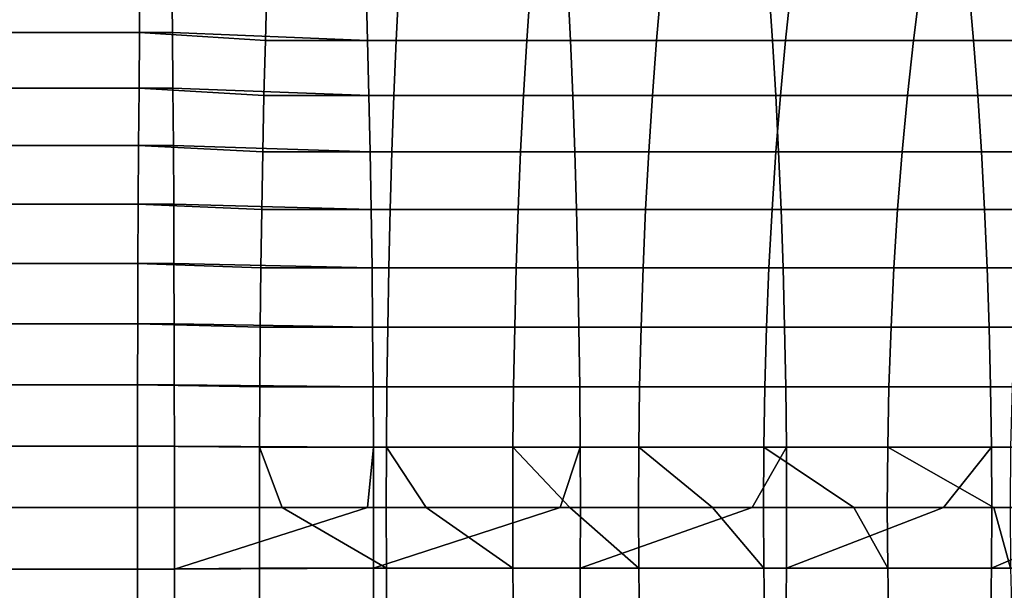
# Model space of a CAD drawing. Header units: metres. Extents: x -244 to 24, y -123 to 0.
# Tile 99 of 146: x -50.67 to -39.51, y -29.94 to -23.47. Entities that reach past the tile are written whole.
import ezdxf

# ---------------------------------------------------------------- set-up
doc = ezdxf.new("R2010")
doc.units = ezdxf.units.M
doc.layers.add('solid_10_231_103_000', color=7, linetype='CONTINUOUS')

msp = doc.modelspace()

# ---------------------------------------------------------------- linework, layer by layer
at = {"layer": 'solid_10_231_103_000'}
for points in [[(-135.187149, -23.614521, 201.526886), (-135.181381, -23.000425, 201.857971), (-49.30875, -23, 200.359283), (-49.314533, -23.61441, 200.028046)], [(-134.812851, -23.614521, 222.970932), (-48.940228, -23.61441, 221.471954), (-48.946011, -23, 221.140717), (-134.818619, -23.000425, 222.639862)], [(-49.30875, -23, 200.359283), (-47.870728, -23.099205, 200.251312), (-47.887943, -23.705347, 199.931946), (-49.314533, -23.61441, 200.028046)], [(-48.946011, -23, 221.140717), (-48.940228, -23.61441, 221.471954), (-46.728447, -23.705347, 221.438263), (-46.745663, -23.099205, 221.118912)], [(-47.887943, -23.705347, 199.931946), (-47.870728, -23.099205, 200.251312), (-46.374844, -23.099205, 200.142181), (-46.40416, -23.705347, 199.8237)], [(-46.745663, -23.099205, 221.118912), (-46.728447, -23.705347, 221.438263), (-44.430077, -23.705347, 221.270599), (-44.459393, -23.099205, 220.952118)], [(-46.40416, -23.705347, 199.8237), (-46.374844, -23.099205, 200.142181), (-44.884178, -23.099205, 199.97641), (-44.925549, -23.705347, 199.659271)], [(-44.925549, -23.705347, 199.659271), (-44.884178, -23.099205, 199.97641), (-43.400867, -23.099205, 199.754242), (-43.454231, -23.705347, 199.438889)], [(-44.459393, -23.099205, 220.952118), (-44.430077, -23.705347, 221.270599), (-42.139721, -23.705347, 221.0159), (-42.181091, -23.099205, 220.698761)], [(-43.454231, -23.705347, 199.438889), (-43.400867, -23.099205, 199.754242), (-41.927048, -23.099205, 199.475998), (-41.992329, -23.705347, 199.162903)], [(-42.181091, -23.099205, 220.698761), (-42.139721, -23.705347, 221.0159), (-39.860668, -23.705347, 220.674545), (-39.914032, -23.099205, 220.359207)], [(-41.992329, -23.705347, 199.162903), (-41.927048, -23.099205, 199.475998), (-40.464836, -23.099205, 199.142059), (-40.541943, -23.705347, 198.831665)], [(-40.541943, -23.705347, 198.831665), (-40.464836, -23.099205, 199.142059), (-39.016338, -23.099205, 198.752945), (-39.105156, -23.705347, 198.445694)], [(-39.914032, -23.099205, 220.359207), (-39.860668, -23.705347, 220.674545), (-37.596195, -23.705347, 220.247025), (-37.661476, -23.099205, 219.933929)], [(-135.192291, -24.246586, 201.232208), (-135.187149, -23.614521, 201.526886), (-49.314533, -23.61441, 200.028046), (-49.319679, -24.247044, 199.733078)], [(-134.812851, -23.614521, 222.970932), (-134.807709, -24.246586, 223.265625), (-48.935078, -24.247044, 221.766922), (-48.940228, -23.61441, 221.471954)], [(-49.314533, -23.61441, 200.028046), (-47.887943, -23.705347, 199.931946), (-47.903271, -24.328758, 199.647644), (-49.319679, -24.247044, 199.733078)], [(-48.940228, -23.61441, 221.471954), (-48.935078, -24.247044, 221.766922), (-46.71312, -24.328758, 221.722565), (-46.728447, -23.705347, 221.438263)], [(-47.903271, -24.328758, 199.647644), (-47.887943, -23.705347, 199.931946), (-46.40416, -23.705347, 199.8237), (-46.430256, -24.328758, 199.540192)], [(-46.728447, -23.705347, 221.438263), (-46.71312, -24.328758, 221.722565), (-44.403984, -24.328758, 221.554092), (-44.430077, -23.705347, 221.270599)], [(-46.430256, -24.328758, 199.540192), (-46.40416, -23.705347, 199.8237), (-44.925549, -23.705347, 199.659271), (-44.962372, -24.328758, 199.376953)], [(-44.962372, -24.328758, 199.376953), (-44.925549, -23.705347, 199.659271), (-43.454231, -23.705347, 199.438889), (-43.501736, -24.328758, 199.158188)], [(-44.430077, -23.705347, 221.270599), (-44.403984, -24.328758, 221.554092), (-42.102894, -24.328758, 221.298203), (-42.139721, -23.705347, 221.0159)], [(-43.501736, -24.328758, 199.158188), (-43.454231, -23.705347, 199.438889), (-41.992329, -23.705347, 199.162903), (-42.050442, -24.328758, 198.884186)], [(-42.139721, -23.705347, 221.0159), (-42.102894, -24.328758, 221.298203), (-39.813164, -24.328758, 220.955261), (-39.860668, -23.705347, 220.674545)], [(-42.050442, -24.328758, 198.884186), (-41.992329, -23.705347, 199.162903), (-40.541943, -23.705347, 198.831665), (-40.61058, -24.328758, 198.555359)], [(-40.61058, -24.328758, 198.555359), (-40.541943, -23.705347, 198.831665), (-39.105156, -23.705347, 198.445694), (-39.184223, -24.328758, 198.17218)], [(-39.860668, -23.705347, 220.674545), (-39.813164, -24.328758, 220.955261), (-37.538082, -24.328758, 220.525742), (-37.596195, -23.705347, 220.247025)], [(-135.192291, -24.246586, 201.232208), (-49.319679, -24.247044, 199.733078), (-49.324177, -24.895758, 199.475403), (-135.196793, -24.895535, 200.974411)], [(-134.807709, -24.246586, 223.265625), (-134.803207, -24.895535, 223.523422), (-48.93058, -24.895758, 222.024597), (-48.935078, -24.247044, 221.766922)], [(-49.319679, -24.247044, 199.733078), (-47.903271, -24.328758, 199.647644), (-47.916656, -24.967407, 199.399368), (-49.324177, -24.895758, 199.475403)], [(-48.935078, -24.247044, 221.766922), (-48.93058, -24.895758, 222.024597), (-46.699734, -24.967407, 221.97084), (-46.71312, -24.328758, 221.722565)], [(-47.916656, -24.967407, 199.399368), (-47.903271, -24.328758, 199.647644), (-46.430256, -24.328758, 199.540192), (-46.453045, -24.967407, 199.292587)], [(-46.71312, -24.328758, 221.722565), (-46.699734, -24.967407, 221.97084), (-44.381191, -24.967407, 221.801697), (-44.403984, -24.328758, 221.554092)], [(-46.453045, -24.967407, 199.292587), (-46.430256, -24.328758, 199.540192), (-44.962372, -24.328758, 199.376953), (-44.994534, -24.967407, 199.130402)], [(-44.994534, -24.967407, 199.130402), (-44.962372, -24.328758, 199.376953), (-43.501736, -24.328758, 199.158188), (-43.543221, -24.967407, 198.913025)], [(-44.403984, -24.328758, 221.554092), (-44.381191, -24.967407, 221.801697), (-42.070732, -24.967407, 221.544769), (-42.102894, -24.328758, 221.298203)], [(-43.543221, -24.967407, 198.913025), (-43.501736, -24.328758, 199.158188), (-42.050442, -24.328758, 198.884186), (-42.101192, -24.967407, 198.640778)], [(-42.102894, -24.328758, 221.298203), (-42.070732, -24.967407, 221.544769), (-39.771679, -24.967407, 221.200424), (-39.813164, -24.328758, 220.955261)], [(-42.101192, -24.967407, 198.640778), (-42.050442, -24.328758, 198.884186), (-40.61058, -24.328758, 198.555359), (-40.670525, -24.967407, 198.314056)], [(-40.670525, -24.967407, 198.314056), (-40.61058, -24.328758, 198.555359), (-39.184223, -24.328758, 198.17218), (-39.253273, -24.967407, 197.933319)], [(-39.813164, -24.328758, 220.955261), (-39.771679, -24.967407, 221.200424), (-37.487331, -24.967407, 220.76915), (-37.538082, -24.328758, 220.525742)], [(-135.200638, -25.558884, 200.754639), (-135.196793, -24.895535, 200.974411), (-49.324177, -24.895758, 199.475403), (-49.328011, -25.558361, 199.255875)], [(-134.803207, -24.895535, 223.523422), (-134.799362, -25.558884, 223.743195), (-48.92675, -25.558361, 222.244125), (-48.93058, -24.895758, 222.024597)], [(-49.324177, -24.895758, 199.475403), (-47.916656, -24.967407, 199.399368), (-47.928059, -25.619209, 199.187881), (-49.328011, -25.558361, 199.255875)], [(-48.93058, -24.895758, 222.024597), (-48.92675, -25.558361, 222.244125), (-46.688332, -25.619209, 222.182327), (-46.699734, -24.967407, 221.97084)], [(-47.928059, -25.619209, 199.187881), (-47.916656, -24.967407, 199.399368), (-46.453045, -24.967407, 199.292587), (-46.472458, -25.619209, 199.081696)], [(-46.699734, -24.967407, 221.97084), (-46.688332, -25.619209, 222.182327), (-44.361782, -25.619209, 222.012589), (-44.381191, -24.967407, 221.801697)], [(-46.472458, -25.619209, 199.081696), (-46.453045, -24.967407, 199.292587), (-44.994534, -24.967407, 199.130402), (-45.021927, -25.619209, 198.920395)], [(-45.021927, -25.619209, 198.920395), (-44.994534, -24.967407, 199.130402), (-43.543221, -24.967407, 198.913025), (-43.578556, -25.619209, 198.704208)], [(-44.381191, -24.967407, 221.801697), (-44.361782, -25.619209, 222.012589), (-42.043339, -25.619209, 221.754776), (-42.070732, -24.967407, 221.544769)], [(-43.578556, -25.619209, 198.704208), (-43.543221, -24.967407, 198.913025), (-42.101192, -24.967407, 198.640778), (-42.144421, -25.619209, 198.433456)], [(-42.144421, -25.619209, 198.433456), (-42.101192, -24.967407, 198.640778), (-40.670525, -24.967407, 198.314056), (-40.721584, -25.619209, 198.108521)], [(-42.070732, -24.967407, 221.544769), (-42.043339, -25.619209, 221.754776), (-39.73634, -25.619209, 221.409241), (-39.771679, -24.967407, 221.200424)], [(-40.721584, -25.619209, 198.108521), (-40.670525, -24.967407, 198.314056), (-39.253273, -24.967407, 197.933319), (-39.312088, -25.619209, 197.729858)], [(-39.771679, -24.967407, 221.200424), (-39.73634, -25.619209, 221.409241), (-37.444103, -25.619209, 220.976471), (-37.487331, -24.967407, 220.76915)], [(-135.203781, -26.232637, 200.574142), (-135.200638, -25.558884, 200.754639), (-49.328011, -25.558361, 199.255875), (-49.331161, -26.232609, 199.075241)], [(-134.799362, -25.558884, 223.743195), (-134.796219, -26.232637, 223.923676), (-48.923595, -26.232609, 222.424759), (-48.92675, -25.558361, 222.244125)], [(-49.328011, -25.558361, 199.255875), (-47.928059, -25.619209, 199.187881), (-47.937439, -26.28204, 199.013916), (-49.331161, -26.232609, 199.075241)], [(-48.92675, -25.558361, 222.244125), (-48.923595, -26.232609, 222.424759), (-46.678951, -26.28204, 222.356293), (-46.688332, -25.619209, 222.182327)], [(-47.937439, -26.28204, 199.013916), (-47.928059, -25.619209, 199.187881), (-46.472458, -25.619209, 199.081696), (-46.488426, -26.28204, 198.908203)], [(-46.688332, -25.619209, 222.182327), (-46.678951, -26.28204, 222.356293), (-44.345814, -26.28204, 222.186081), (-44.361782, -25.619209, 222.012589)], [(-46.488426, -26.28204, 198.908203), (-46.472458, -25.619209, 199.081696), (-45.021927, -25.619209, 198.920395), (-45.044464, -26.28204, 198.747635)], [(-45.044464, -26.28204, 198.747635), (-45.021927, -25.619209, 198.920395), (-43.578556, -25.619209, 198.704208), (-43.607628, -26.28204, 198.532425)], [(-44.361782, -25.619209, 222.012589), (-44.345814, -26.28204, 222.186081), (-42.020805, -26.28204, 221.927536), (-42.043339, -25.619209, 221.754776)], [(-43.607628, -26.28204, 198.532425), (-43.578556, -25.619209, 198.704208), (-42.144421, -25.619209, 198.433456), (-42.179985, -26.28204, 198.262894)], [(-42.179985, -26.28204, 198.262894), (-42.144421, -25.619209, 198.433456), (-40.721584, -25.619209, 198.108521), (-40.763588, -26.28204, 197.939423)], [(-42.043339, -25.619209, 221.754776), (-42.020805, -26.28204, 221.927536), (-39.707272, -26.28204, 221.581024), (-39.73634, -25.619209, 221.409241)], [(-40.763588, -26.28204, 197.939423), (-40.721584, -25.619209, 198.108521), (-39.312088, -25.619209, 197.729858), (-39.360474, -26.28204, 197.562485)], [(-39.73634, -25.619209, 221.409241), (-39.707272, -26.28204, 221.581024), (-37.408539, -26.28204, 221.147034), (-37.444103, -25.619209, 220.976471)], [(-135.203781, -26.232637, 200.574142), (-49.331161, -26.232609, 199.075241), (-49.333626, -26.916222, 198.934113), (-135.206253, -26.915854, 200.43309)], [(-134.796219, -26.232637, 223.923676), (-134.793747, -26.915854, 224.064743), (-48.921131, -26.916222, 222.565887), (-48.923595, -26.232609, 222.424759)], [(-49.331161, -26.232609, 199.075241), (-47.937439, -26.28204, 199.013916), (-47.944767, -26.953733, 198.878006), (-49.333626, -26.916222, 198.934113)], [(-48.923595, -26.232609, 222.424759), (-48.921131, -26.916222, 222.565887), (-46.671623, -26.953733, 222.492203), (-46.678951, -26.28204, 222.356293)], [(-47.944767, -26.953733, 198.878006), (-47.937439, -26.28204, 199.013916), (-46.488426, -26.28204, 198.908203), (-46.5009, -26.953733, 198.772675)], [(-46.678951, -26.28204, 222.356293), (-46.671623, -26.953733, 222.492203), (-44.333336, -26.953733, 222.321625), (-44.345814, -26.28204, 222.186081)], [(-46.5009, -26.953733, 198.772675), (-46.488426, -26.28204, 198.908203), (-45.044464, -26.28204, 198.747635), (-45.062069, -26.953733, 198.612671)], [(-45.062069, -26.953733, 198.612671), (-45.044464, -26.28204, 198.747635), (-43.607628, -26.28204, 198.532425), (-43.630337, -26.953733, 198.398224)], [(-44.345814, -26.28204, 222.186081), (-44.333336, -26.953733, 222.321625), (-42.003201, -26.953733, 222.0625), (-42.020805, -26.28204, 221.927536)], [(-43.630337, -26.953733, 198.398224), (-43.607628, -26.28204, 198.532425), (-42.179985, -26.28204, 198.262894), (-42.207764, -26.953733, 198.129654)], [(-42.207764, -26.953733, 198.129654), (-42.179985, -26.28204, 198.262894), (-40.763588, -26.28204, 197.939423), (-40.796398, -26.953733, 197.807343)], [(-42.020805, -26.28204, 221.927536), (-42.003201, -26.953733, 222.0625), (-39.684563, -26.953733, 221.71521), (-39.707272, -26.28204, 221.581024)], [(-40.796398, -26.953733, 197.807343), (-40.763588, -26.28204, 197.939423), (-39.360474, -26.28204, 197.562485), (-39.39827, -26.953733, 197.431747)], [(-39.707272, -26.28204, 221.581024), (-39.684563, -26.953733, 221.71521), (-37.38076, -26.953733, 221.280273), (-37.408539, -26.28204, 221.147034)], [(-135.206253, -26.915854, 200.43309), (-49.333626, -26.916222, 198.934113), (-49.335392, -27.606886, 198.832962), (-135.208008, -27.60677, 200.331894)], [(-134.793747, -26.915854, 224.064743), (-134.791992, -27.60677, 224.165924), (-48.919369, -27.606886, 222.667038), (-48.921131, -26.916222, 222.565887)], [(-49.333626, -26.916222, 198.934113), (-47.944767, -26.953733, 198.878006), (-47.950016, -27.632103, 198.780609), (-49.335392, -27.606886, 198.832962)], [(-48.921131, -26.916222, 222.565887), (-48.919369, -27.606886, 222.667038), (-46.666374, -27.632103, 222.5896), (-46.671623, -26.953733, 222.492203)], [(-47.950016, -27.632103, 198.780609), (-47.944767, -26.953733, 198.878006), (-46.5009, -26.953733, 198.772675), (-46.509842, -27.632103, 198.675552)], [(-46.671623, -26.953733, 222.492203), (-46.666374, -27.632103, 222.5896), (-44.324398, -27.632103, 222.418747), (-44.333336, -26.953733, 222.321625)], [(-46.509842, -27.632103, 198.675552), (-46.5009, -26.953733, 198.772675), (-45.062069, -26.953733, 198.612671), (-45.074684, -27.632103, 198.515945)], [(-45.074684, -27.632103, 198.515945), (-45.062069, -26.953733, 198.612671), (-43.630337, -26.953733, 198.398224), (-43.64661, -27.632103, 198.302063)], [(-44.333336, -26.953733, 222.321625), (-44.324398, -27.632103, 222.418747), (-41.990585, -27.632103, 222.15921), (-42.003201, -26.953733, 222.0625)], [(-43.64661, -27.632103, 198.302063), (-43.630337, -26.953733, 198.398224), (-42.207764, -26.953733, 198.129654), (-42.227673, -27.632103, 198.03418)], [(-42.227673, -27.632103, 198.03418), (-42.207764, -26.953733, 198.129654), (-40.796398, -26.953733, 197.807343), (-40.819912, -27.632103, 197.712677)], [(-42.003201, -26.953733, 222.0625), (-41.990585, -27.632103, 222.15921), (-39.668289, -27.632103, 221.811386), (-39.684563, -26.953733, 221.71521)], [(-40.819912, -27.632103, 197.712677), (-40.796398, -26.953733, 197.807343), (-39.39827, -26.953733, 197.431747), (-39.425354, -27.632103, 197.338043)], [(-39.684563, -26.953733, 221.71521), (-39.668289, -27.632103, 221.811386), (-37.360851, -27.632103, 221.375748), (-37.38076, -26.953733, 221.280273)], [(-135.209076, -28.302589, 200.271011), (-135.208008, -27.60677, 200.331894), (-49.335392, -27.606886, 198.832962), (-49.336452, -28.302261, 198.772125)], [(-134.791992, -27.60677, 224.165924), (-134.790924, -28.302589, 224.226807), (-48.918304, -28.302261, 222.727875), (-48.919369, -27.606886, 222.667038)], [(-49.335392, -27.606886, 198.832962), (-47.950016, -27.632103, 198.780609), (-47.953175, -28.314934, 198.722046), (-49.336452, -28.302261, 198.772125)], [(-48.919369, -27.606886, 222.667038), (-48.918304, -28.302261, 222.727875), (-46.663216, -28.314934, 222.648163), (-46.666374, -27.632103, 222.5896)], [(-47.953175, -28.314934, 198.722046), (-47.950016, -27.632103, 198.780609), (-46.509842, -27.632103, 198.675552), (-46.515217, -28.314934, 198.617142)], [(-46.666374, -27.632103, 222.5896), (-46.663216, -28.314934, 222.648163), (-44.319023, -28.314934, 222.477142), (-44.324398, -27.632103, 222.418747)], [(-46.515217, -28.314934, 198.617142), (-46.509842, -27.632103, 198.675552), (-45.074684, -27.632103, 198.515945), (-45.082272, -28.314934, 198.457794)], [(-45.082272, -28.314934, 198.457794), (-45.074684, -27.632103, 198.515945), (-43.64661, -27.632103, 198.302063), (-43.656395, -28.314934, 198.244232)], [(-44.324398, -27.632103, 222.418747), (-44.319023, -28.314934, 222.477142), (-41.982998, -28.314934, 222.217361), (-41.990585, -27.632103, 222.15921)], [(-43.656395, -28.314934, 198.244232), (-43.64661, -27.632103, 198.302063), (-42.227673, -27.632103, 198.03418), (-42.239643, -28.314934, 197.976761)], [(-42.239643, -28.314934, 197.976761), (-42.227673, -27.632103, 198.03418), (-40.819912, -27.632103, 197.712677), (-40.834053, -28.314934, 197.655762)], [(-41.990585, -27.632103, 222.15921), (-41.982998, -28.314934, 222.217361), (-39.658504, -28.314934, 221.869217), (-39.668289, -27.632103, 221.811386)], [(-40.834053, -28.314934, 197.655762), (-40.819912, -27.632103, 197.712677), (-39.425354, -27.632103, 197.338043), (-39.441643, -28.314934, 197.281708)], [(-39.668289, -27.632103, 221.811386), (-39.658504, -28.314934, 221.869217), (-37.348881, -28.314934, 221.433167), (-37.360851, -27.632103, 221.375748)], [(-135.209427, -29, 200.250732), (-135.209076, -28.302589, 200.271011), (-49.336452, -28.302261, 198.772125), (-49.336807, -29, 198.751831)], [(-134.790924, -28.302589, 224.226807), (-134.790573, -29, 224.247086), (-48.91795, -29, 222.748169), (-48.918304, -28.302261, 222.727875)], [(-49.336807, -29, 198.751831), (-49.336452, -28.302261, 198.772125), (-47.953175, -28.314934, 198.722046), (-47.954227, -29, 198.702515)], [(-48.918304, -28.302261, 222.727875), (-48.91795, -29, 222.748169), (-46.73061, -29, 222.671356), (-46.663216, -28.314934, 222.648163)], [(-47.698544, -29, 198.687851), (-47.954227, -29, 198.702515), (-47.953175, -28.314934, 198.722046)], [(-47.698544, -29, 198.687851), (-47.953175, -28.314934, 198.722046), (-46.515217, -28.314934, 198.617142), (-46.51701, -29, 198.597656)], [(-46.73061, -29, 222.671356), (-46.662163, -29, 222.667709), (-46.663216, -28.314934, 222.648163)], [(-46.663216, -28.314934, 222.648163), (-46.662163, -29, 222.667709), (-44.547348, -29, 222.51738), (-44.319023, -28.314934, 222.477142)], [(-46.064564, -29, 198.553284), (-46.51701, -29, 198.597656), (-46.515217, -28.314934, 198.617142)], [(-46.064564, -29, 198.553284), (-46.515217, -28.314934, 198.617142), (-45.082272, -28.314934, 198.457794), (-45.084801, -29, 198.438385)], [(-44.437908, -29, 198.348343), (-45.084801, -29, 198.438385), (-45.082272, -28.314934, 198.457794)], [(-44.437908, -29, 198.348343), (-45.082272, -28.314934, 198.457794), (-43.656395, -28.314934, 198.244232), (-43.65966, -29, 198.22493)], [(-44.547348, -29, 222.51738), (-44.317226, -29, 222.496628), (-44.319023, -28.314934, 222.477142)], [(-44.319023, -28.314934, 222.477142), (-44.317226, -29, 222.496628), (-42.370876, -29, 222.286438), (-41.982998, -28.314934, 222.217361)], [(-42.821609, -29, 198.073441), (-43.65966, -29, 198.22493), (-43.656395, -28.314934, 198.244232)], [(-42.821609, -29, 198.073441), (-43.656395, -28.314934, 198.244232), (-42.239643, -28.314934, 197.976761), (-42.243641, -29, 197.957596)], [(-42.370876, -29, 222.286438), (-41.980465, -29, 222.236771), (-41.982998, -28.314934, 222.217361)], [(-41.21867, -29, 197.729065), (-42.243641, -29, 197.957596), (-42.239643, -28.314934, 197.976761)], [(-41.21867, -29, 197.729065), (-42.239643, -28.314934, 197.976761), (-40.834053, -28.314934, 197.655762), (-40.838772, -29, 197.636765)], [(-41.982998, -28.314934, 222.217361), (-41.980465, -29, 222.236771), (-40.203915, -29, 221.978821), (-39.658504, -28.314934, 221.869217)], [(-39.63208, -29, 197.315872), (-40.838772, -29, 197.636765), (-40.834053, -28.314934, 197.655762)], [(-39.63208, -29, 197.315872), (-40.834053, -28.314934, 197.655762), (-39.441643, -28.314934, 197.281708), (-39.447079, -29, 197.262894)], [(-40.203915, -29, 221.978821), (-39.655235, -29, 221.888504), (-39.658504, -28.314934, 221.869217)], [(-39.658504, -28.314934, 221.869217), (-39.655235, -29, 221.888504), (-38.04916, -29, 221.594925), (-37.348881, -28.314934, 221.433167)], [(-135.209076, -29.697411, 200.271011), (-135.209427, -29, 200.250732), (-49.336807, -29, 198.751831), (-49.336452, -29.697739, 198.772125)], [(-134.790573, -29, 224.247086), (-134.790924, -29.697411, 224.226807), (-48.918304, -29.697739, 222.727875), (-48.91795, -29, 222.748169)], [(-49.336452, -29.697739, 198.772125), (-49.336807, -29, 198.751831), (-47.954227, -29, 198.702515), (-47.953175, -29.685066, 198.722046)], [(-46.663216, -29.685066, 222.648163), (-46.662163, -29, 222.667709), (-46.73061, -29, 222.671356), (-48.918304, -29.697739, 222.727875)], [(-48.918304, -29.697739, 222.727875), (-46.73061, -29, 222.671356), (-48.91795, -29, 222.748169)], [(-47.953175, -29.685066, 198.722046), (-47.954227, -29, 198.702515), (-47.698544, -29, 198.687851), (-46.515217, -29.685066, 198.617142)], [(-46.515217, -29.685066, 198.617142), (-47.698544, -29, 198.687851), (-46.51701, -29, 198.597656)], [(-44.319023, -29.685066, 222.477142), (-44.317226, -29, 222.496628), (-44.547348, -29, 222.51738), (-46.663216, -29.685066, 222.648163)], [(-46.663216, -29.685066, 222.648163), (-44.547348, -29, 222.51738), (-46.662163, -29, 222.667709)], [(-46.515217, -29.685066, 198.617142), (-46.51701, -29, 198.597656), (-46.064564, -29, 198.553284), (-45.082272, -29.685066, 198.457794)], [(-45.082272, -29.685066, 198.457794), (-46.064564, -29, 198.553284), (-45.084801, -29, 198.438385)], [(-45.082272, -29.685066, 198.457794), (-45.084801, -29, 198.438385), (-44.437908, -29, 198.348343), (-43.656395, -29.685066, 198.244232)], [(-43.656395, -29.685066, 198.244232), (-44.437908, -29, 198.348343), (-43.65966, -29, 198.22493)], [(-41.982998, -29.685066, 222.217361), (-41.980465, -29, 222.236771), (-42.370876, -29, 222.286438), (-44.319023, -29.685066, 222.477142)], [(-44.319023, -29.685066, 222.477142), (-42.370876, -29, 222.286438), (-44.317226, -29, 222.496628)], [(-43.656395, -29.685066, 198.244232), (-43.65966, -29, 198.22493), (-42.821609, -29, 198.073441), (-42.239643, -29.685066, 197.976761)], [(-42.239643, -29.685066, 197.976761), (-42.821609, -29, 198.073441), (-42.243641, -29, 197.957596)], [(-42.239643, -29.685066, 197.976761), (-42.243641, -29, 197.957596), (-41.21867, -29, 197.729065), (-40.834053, -29.685066, 197.655762)], [(-39.658504, -29.685066, 221.869217), (-39.655235, -29, 221.888504), (-40.203915, -29, 221.978821), (-41.982998, -29.685066, 222.217361)], [(-41.982998, -29.685066, 222.217361), (-40.203915, -29, 221.978821), (-41.980465, -29, 222.236771)], [(-40.834053, -29.685066, 197.655762), (-41.21867, -29, 197.729065), (-40.838772, -29, 197.636765)], [(-40.834053, -29.685066, 197.655762), (-40.838772, -29, 197.636765), (-39.63208, -29, 197.315872), (-39.441643, -29.685066, 197.281708)], [(-37.348881, -29.685066, 221.433167), (-37.344883, -29, 221.452332), (-38.04916, -29, 221.594925), (-39.658504, -29.685066, 221.869217)], [(-39.658504, -29.685066, 221.869217), (-38.04916, -29, 221.594925), (-39.655235, -29, 221.888504)], [(-39.441643, -29.685066, 197.281708), (-39.63208, -29, 197.315872), (-39.447079, -29, 197.262894)], [(-135.208008, -30.39323, 200.331894), (-135.209076, -29.697411, 200.271011), (-49.336452, -29.697739, 198.772125), (-49.335392, -30.393114, 198.832962)], [(-134.790924, -29.697411, 224.226807), (-134.791992, -30.39323, 224.165924), (-48.919369, -30.393114, 222.667038), (-48.918304, -29.697739, 222.727875)], [(-49.335392, -30.393114, 198.832962), (-49.336452, -29.697739, 198.772125), (-47.953175, -29.685066, 198.722046), (-47.950016, -30.367897, 198.780609)], [(-48.919369, -30.393114, 222.667038), (-46.666374, -30.367897, 222.5896), (-46.663216, -29.685066, 222.648163), (-48.918304, -29.697739, 222.727875)], [(-47.950016, -30.367897, 198.780609), (-47.953175, -29.685066, 198.722046), (-46.515217, -29.685066, 198.617142), (-46.509842, -30.367897, 198.675552)], [(-46.663216, -29.685066, 222.648163), (-46.666374, -30.367897, 222.5896), (-44.324398, -30.367897, 222.418747), (-44.319023, -29.685066, 222.477142)], [(-46.509842, -30.367897, 198.675552), (-46.515217, -29.685066, 198.617142), (-45.082272, -29.685066, 198.457794), (-45.074684, -30.367897, 198.515945)], [(-45.074684, -30.367897, 198.515945), (-45.082272, -29.685066, 198.457794), (-43.656395, -29.685066, 198.244232), (-43.64661, -30.367897, 198.302063)], [(-44.319023, -29.685066, 222.477142), (-44.324398, -30.367897, 222.418747), (-41.990585, -30.367897, 222.15921), (-41.982998, -29.685066, 222.217361)], [(-43.64661, -30.367897, 198.302063), (-43.656395, -29.685066, 198.244232), (-42.239643, -29.685066, 197.976761), (-42.227673, -30.367897, 198.03418)], [(-42.227673, -30.367897, 198.03418), (-42.239643, -29.685066, 197.976761), (-40.834053, -29.685066, 197.655762), (-40.819912, -30.367897, 197.712677)], [(-41.982998, -29.685066, 222.217361), (-41.990585, -30.367897, 222.15921), (-39.668289, -30.367897, 221.811386), (-39.658504, -29.685066, 221.869217)], [(-40.819912, -30.367897, 197.712677), (-40.834053, -29.685066, 197.655762), (-39.441643, -29.685066, 197.281708), (-39.425354, -30.367897, 197.338043)], [(-39.658504, -29.685066, 221.869217), (-39.668289, -30.367897, 221.811386), (-37.360851, -30.367897, 221.375748), (-37.348881, -29.685066, 221.433167)]]:
    msp.add_3dface(points, dxfattribs=at)

doc.saveas('drawing.dxf')
